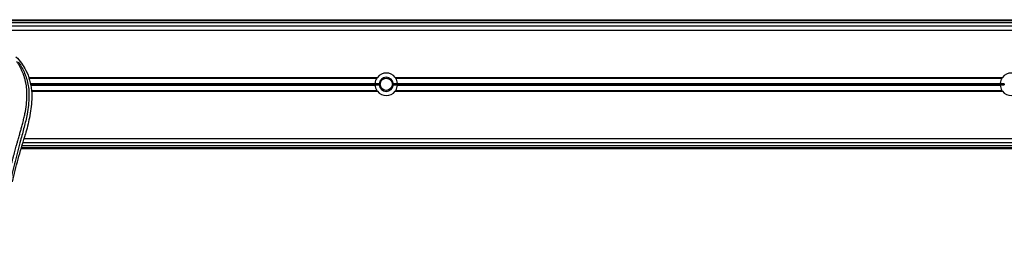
# Model space of a CAD drawing. Header units: millimetres. Extents: x 0 to 420, y 0 to 297.
# Tile 24 of 62: x 132.09 to 161.65, y 232.65 to 239.47. Entities that reach past the tile are written whole.
import ezdxf

# ---------------------------------------------------------------- set-up
doc = ezdxf.new("R2010")
doc.units = ezdxf.units.MM

msp = doc.modelspace()

# ---------------------------------------------------------------- linework, layer by layer
at = {"color": 7, "linetype": 'Continuous', "lineweight": 25}
for p, q in [((116.31152, 239.47329), (186.10744, 239.47329)), ((119.08787, 239.44829), (185.30017, 239.44829)), ((185.30607, 239.38068), (119.08198, 239.38068)), ((119.08198, 239.2884), (185.30607, 239.2884)), ((119.08198, 239.1634), (185.30607, 239.1634)), ((132.35365, 237.7459), (142.8271, 237.7459)), ((132.36239, 237.7234), (142.81098, 237.7234)), ((142.81098, 237.7234), (142.82798, 237.74357)), ((143.35928, 237.7459), (161.59377, 237.7459)), ((143.3754, 237.7234), (161.57765, 237.7234)), ((161.57765, 237.7234), (161.59464, 237.74357)), ((132.40418, 237.56535), (142.75678, 237.56535)), ((132.40483, 237.56182), (142.75651, 237.56182)), ((132.40849, 237.54183), (142.88072, 237.54183)), ((132.40979, 237.53476), (142.88072, 237.53476)), ((132.41345, 237.51477), (142.75651, 237.51477)), ((132.41409, 237.51123), (142.75678, 237.51123)), ((142.88122, 237.55328), (142.75602, 237.55328)), ((142.75602, 237.5233), (142.88122, 237.5233)), ((143.43036, 237.55328), (143.30516, 237.55328)), ((143.30516, 237.5233), (143.43036, 237.5233)), ((143.30566, 237.54183), (161.64739, 237.54183)), ((143.30566, 237.53476), (161.64739, 237.53476)), ((143.4296, 237.56535), (161.52344, 237.56535)), ((143.4296, 237.51123), (161.52344, 237.51123)), ((143.42987, 237.56182), (161.52318, 237.56182)), ((143.42987, 237.51477), (161.52318, 237.51477)), ((161.64789, 237.55328), (161.52269, 237.55328)), ((161.52269, 237.5233), (161.64789, 237.5233)), ((132.44299, 237.3534), (142.81084, 237.3534)), ((132.44377, 237.3309), (142.82693, 237.3309)), ((142.82985, 237.3284), (142.81084, 237.3534)), ((143.37554, 237.3534), (143.35821, 237.3328)), ((143.35945, 237.3309), (161.59359, 237.3309)), ((143.37554, 237.3534), (161.5775, 237.3534)), ((161.5938, 237.33198), (161.5775, 237.3534)), ((132.22163, 235.9134), (172.73142, 235.9134)), ((132.23873, 235.97157), (132.25866, 236.0412)), ((172.82261, 235.60329), (132.13044, 235.60329)), ((172.81526, 235.62829), (132.13779, 235.62829)), ((172.79538, 235.6959), (132.15767, 235.6959)), ((132.18487, 235.7884), (172.76818, 235.7884))]:
    msp.add_line(p, q, dxfattribs=at)
for radius in [0.185, 0.1825]:
    msp.add_circle((143.09319, 237.53829), radius, dxfattribs=at)
for centre, radius, start, end in [((143.09319, 237.53829), 0.3375, 146.737366, 175.40086), ((143.09319, 237.53829), 0.3375, 37.962405, 142.037595), ((143.09319, 237.53829), 0.2125, 4.045533, 175.954467), ((143.09319, 237.53829), 0.3375, 4.59914, 33.262634), ((161.85986, 237.53829), 0.3375, 146.737366, 175.40086), ((161.85986, 237.53829), 0.3375, 37.962405, 142.037595), ((143.09319, 237.53829), 0.3375, 176.002567, 177.454091), ((143.09319, 237.53829), 0.3375, 182.545909, 183.997433), ((143.09319, 237.53829), 0.3375, 184.59914, 213.217493), ((143.09319, 237.53829), 0.2125, 175.954467, 179.046996), ((143.09319, 237.53829), 0.2125, 180.953004, 184.045533), ((143.09319, 237.53829), 0.2125, 184.045533, 355.954467), ((143.09319, 237.53829), 0.2125, 0.953004, 4.045533), ((143.09319, 237.53829), 0.2125, 355.954467, 359.046996), ((143.09319, 237.53829), 0.3375, 326.782507, 355.40086), ((143.09319, 237.53829), 0.3375, 2.545909, 3.997433), ((143.09319, 237.53829), 0.3375, 356.002567, 357.454091), ((161.85986, 237.53829), 0.3375, 176.002567, 177.454091), ((161.85986, 237.53829), 0.3375, 182.545909, 183.997433), ((161.85986, 237.53829), 0.3375, 184.59914, 213.217493), ((161.85986, 237.53829), 0.2125, 175.954467, 179.046996), ((161.85986, 237.53829), 0.2125, 180.953004, 184.045533), ((143.09319, 237.53829), 0.3375, 217.914534, 322.085466), ((161.85986, 237.53829), 0.3375, 217.914534, 322.085466)]:
    msp.add_arc(centre, radius, start, end, dxfattribs=at)
for points, knots in [([(131.97609, 238.36448), (132.03261, 238.30106), (132.14561, 238.17426), (132.28977, 237.93927), (132.39642, 237.66335), (132.44979, 237.36609), (132.45492, 237.07818), (132.42951, 236.8051), (132.36861, 236.45768), (132.30196, 236.20525), (132.25866, 236.0412)], [0, 0, 0, 0, 0.10316681, 0.20624133, 0.33338823, 0.46068199, 0.57142551, 0.68264429, 0.79376223, 1, 1, 1, 1]), ([(131.51451, 232.65237), (131.51812, 232.85573), (131.52534, 233.26238), (131.58825, 233.86948), (131.67506, 234.40337), (131.77299, 234.86584), (131.84391, 235.15747), (131.89361, 235.34824), (131.9169, 235.43576), (131.93983, 235.52013), (131.96263, 235.60267), (131.98654, 235.68815), (132.01251, 235.78006), (132.0441, 235.89057), (132.0777, 236.00786), (132.11243, 236.13029), (132.14604, 236.24876), (132.18061, 236.37965), (132.21435, 236.51781), (132.25437, 236.70266), (132.29136, 236.92511), (132.31109, 237.1897), (132.30199, 237.3938), (132.28038, 237.54037), (132.2611, 237.63397), (132.23625, 237.72796), (132.20688, 237.81741), (132.1722, 237.90555), (132.1338, 237.98966), (132.09206, 238.07039), (132.04692, 238.14772), (132.01625, 238.19469), (131.99976, 238.21995)], [0, 0, 0, 0, 0.10501624, 0.21000012, 0.3148093, 0.38417565, 0.45402283, 0.46974914, 0.48595735, 0.50078255, 0.51489215, 0.53016847, 0.54660973, 0.56420695, 0.58951768, 0.60961461, 0.62993527, 0.65313231, 0.67956677, 0.7034488, 0.75098221, 0.79627837, 0.84125889, 0.85770847, 0.87473965, 0.89224616, 0.91011436, 0.92619338, 0.9450023, 0.96297697, 0.98008872, 1, 1, 1, 1]), ([(132.04426, 238.20982), (132.05921, 238.18804), (132.10445, 238.1221), (132.17901, 237.99607), (132.25672, 237.82685), (132.31638, 237.64209), (132.35752, 237.42642), (132.37158, 237.18103), (132.35375, 236.9119), (132.30491, 236.6001), (132.22193, 236.24863), (132.09008, 235.77924), (131.94277, 235.2291), (131.80083, 234.59368), (131.69397, 233.95188), (131.6258, 233.30498), (131.61802, 232.87207), (131.61413, 232.65568)], [0, 0, 0, 0, 0.01713512, 0.05188236, 0.08679215, 0.12162042, 0.15673365, 0.20339108, 0.2503509, 0.29727352, 0.3674188, 0.43767936, 0.55024637, 0.66284852, 0.77534741, 0.88770778, 1, 1, 1, 1]), ([(143.35908, 237.74472), (143.36113, 237.74262), (143.36728, 237.73629), (143.37214, 237.72856), (143.3754, 237.7234)], [0, 0, 0, 0, 0.33166084, 1, 1, 1, 1]), ([(142.75651, 237.56182), (142.75654, 237.56226), (142.7566, 237.56313), (142.7567, 237.56443), (142.75676, 237.56517), (142.75678, 237.56535)], [0, 0, 0, 0, 0.42951385, 0.85899374, 1, 1, 1, 1]), ([(142.75678, 237.51123), (142.75673, 237.51179), (142.75664, 237.51292), (142.75656, 237.51409), (142.75652, 237.51463), (142.75651, 237.51477)], [0, 0, 0, 0, 0.43036916, 0.86076852, 1, 1, 1, 1]), ([(142.88072, 237.53476), (142.88071, 237.53519), (142.8807, 237.53607), (142.88069, 237.53774), (142.88069, 237.53943), (142.8807, 237.54085), (142.88071, 237.54155), (142.88072, 237.54183)], [0, 0, 0, 0, 0.21469187, 0.42938517, 0.64403997, 0.85867049, 1, 1, 1, 1]), ([(143.30566, 237.54183), (143.30567, 237.54139), (143.30568, 237.54052), (143.30569, 237.53885), (143.30569, 237.53715), (143.30568, 237.53574), (143.30566, 237.53504), (143.30566, 237.53476)], [0, 0, 0, 0, 0.21469187, 0.42938517, 0.64403997, 0.85867049, 1, 1, 1, 1]), ([(143.4296, 237.56535), (143.42965, 237.56479), (143.42974, 237.56367), (143.42982, 237.5625), (143.42986, 237.56195), (143.42987, 237.56182)], [0, 0, 0, 0, 0.43036916, 0.86076852, 1, 1, 1, 1]), ([(143.42987, 237.51477), (143.42984, 237.51433), (143.42978, 237.51345), (143.42968, 237.51216), (143.42962, 237.51141), (143.4296, 237.51123)], [0, 0, 0, 0, 0.42951385, 0.85899374, 1, 1, 1, 1]), ([(161.52318, 237.56182), (161.52321, 237.56226), (161.52327, 237.56313), (161.52337, 237.56443), (161.52343, 237.56517), (161.52344, 237.56535)], [0, 0, 0, 0, 0.42951385, 0.85899374, 1, 1, 1, 1]), ([(161.52344, 237.51123), (161.5234, 237.51179), (161.52331, 237.51292), (161.52323, 237.51409), (161.52319, 237.51463), (161.52318, 237.51477)], [0, 0, 0, 0, 0.43036916, 0.86076852, 1, 1, 1, 1]), ([(161.64739, 237.53476), (161.64738, 237.53519), (161.64737, 237.53607), (161.64735, 237.53774), (161.64736, 237.53943), (161.64737, 237.54085), (161.64738, 237.54155), (161.64739, 237.54183)], [0, 0, 0, 0, 0.21469187, 0.42938517, 0.64403997, 0.85867049, 1, 1, 1, 1]), ([(131.86805, 234.61494), (131.92321, 234.84252), (132.03361, 235.29805), (132.17032, 235.74694), (132.23873, 235.97157)], [0, 0, 0, 0, 0.49959655, 1, 1, 1, 1])]:
    msp.add_open_spline(points, degree=3, knots=knots, dxfattribs=at)

doc.saveas('drawing.dxf')
